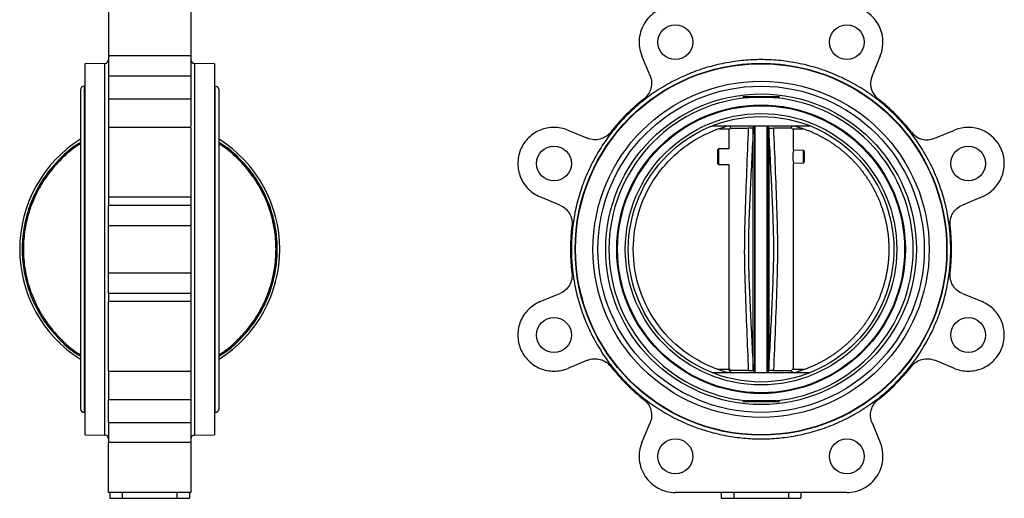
# Model space of a CAD drawing. Header units: millimetres. Extents: x 336 to 1254, y 15 to 971.
# Tile 7 of 33: x 859 to 1254, y 268 to 461. Entities that reach past the tile are written whole.
import ezdxf

# ---------------------------------------------------------------- set-up
doc = ezdxf.new("R2010")
doc.units = ezdxf.units.MM

msp = doc.modelspace()

# ---------------------------------------------------------------- linework, layer by layer
at = {"color": 7, "linetype": 'Continuous', "lineweight": 25}
for p, q in [((894.65, 466.12), (894.65, 446.07)), ((893.18, 443.11), (885.15, 442.97)), ((885.15, 442.97), (885.15, 293.97)), ((927.65, 446.07), (894.65, 446.07)), ((894.65, 446.07), (894.65, 438.17)), ((927.65, 446.07), (927.65, 438.17)), ((937.15, 442.97), (929.13, 443.11)), ((937.15, 442.97), (937.15, 368.47)), ((1112.01, 438.17), (1108.74, 446.07)), ((1204.42, 446.07), (1201.14, 438.17)), ((894.65, 438.17), (927.65, 438.17)), ((894.65, 438.17), (894.65, 428.8)), ((883.34, 432.41), (883.34, 304.54)), ((885.15, 433.97), (884.9, 433.97)), ((937.4, 433.97), (937.15, 433.97)), ((938.97, 304.54), (938.97, 432.41)), ((927.65, 428.8), (894.65, 428.8)), ((894.65, 428.8), (894.65, 417.41)), ((1163.93, 429.62), (1149.23, 429.62)), ((927.65, 417.41), (894.65, 417.41)), ((894.65, 417.41), (894.65, 389.52)), ((1078.98, 416.31), (1086.88, 413.04)), ((1136.81, 417.97), (1176.34, 417.97)), ((1139.79, 416.77), (1144.21, 416.77)), ((1143.58, 416.77), (1143.58, 408.77)), ((1143.76, 417.97), (1144.47, 417.41)), ((1153.93, 417.64), (1153.41, 417.16)), ((1153.41, 417.16), (1153.45, 416.98)), ((1153.98, 417.46), (1153.45, 416.98)), ((1153.97, 417.87), (1153.93, 417.64)), ((1153.93, 417.64), (1153.98, 417.46)), ((1154.08, 417.87), (1154.08, 319.07)), ((1159.08, 319.07), (1159.08, 417.87)), ((1159.18, 417.46), (1159.23, 417.64)), ((1159.7, 416.98), (1159.18, 417.46)), ((1159.23, 417.64), (1159.19, 417.87)), ((1168.95, 417.12), (1161.55, 417.12)), ((1168.69, 417.41), (1169.39, 417.97)), ((1168.95, 416.77), (1173.36, 416.77)), ((1169.58, 408.25), (1169.58, 416.77)), ((1226.28, 413.04), (1234.18, 416.31)), ((1139.52, 408.85), (1139.08, 408.42)), ((1139.08, 408.42), (1139.08, 402.9)), ((1143.58, 408.77), (1139.52, 408.85)), ((1139.52, 408.85), (1139.52, 402.47)), ((1173.64, 408.17), (1169.58, 408.25)), ((1174.08, 407.72), (1173.64, 408.17)), ((1173.64, 403.15), (1173.64, 408.17)), ((1174.08, 405.66), (1174.08, 407.72)), ((1173.64, 403.15), (1174.08, 403.6)), ((1174.08, 403.6), (1174.08, 405.66)), ((1139.08, 402.9), (1139.52, 402.47)), ((1139.52, 402.47), (1143.58, 402.55)), ((1143.58, 402.55), (1143.58, 320.17)), ((1169.58, 403.07), (1173.64, 403.15)), ((1169.58, 320.17), (1169.58, 403.07)), ((894.65, 389.52), (927.65, 389.52)), ((894.65, 389.52), (894.65, 386.24)), ((927.65, 389.52), (927.65, 386.24)), ((1075.78, 386.24), (1067.88, 389.52)), ((1245.28, 389.52), (1237.38, 386.24)), ((894.65, 386.24), (927.65, 386.24)), ((927.65, 377.87), (894.65, 377.87)), ((937.15, 368.47), (937.15, 293.97)), ((894.65, 359.07), (927.65, 359.07)), ((927.65, 350.7), (894.65, 350.7)), ((894.65, 350.7), (894.65, 347.43)), ((927.65, 350.7), (927.65, 347.43)), ((1067.88, 347.43), (1075.78, 350.7)), ((1237.38, 350.7), (1245.28, 347.43)), ((927.65, 347.43), (894.65, 347.43)), ((1086.88, 323.91), (1078.98, 320.63)), ((1234.18, 320.63), (1226.28, 323.91)), ((894.65, 319.53), (927.65, 319.53)), ((1136.81, 318.97), (1176.34, 318.97)), ((1144.21, 320.17), (1139.29, 320.17)), ((1144.47, 319.54), (1143.76, 318.97)), ((1153.41, 319.79), (1153.93, 319.3)), ((1153.45, 319.96), (1153.98, 319.48)), ((1153.98, 319.48), (1153.93, 319.3)), ((1153.93, 319.3), (1153.97, 319.07)), ((1159.18, 319.48), (1159.7, 319.96)), ((1159.23, 319.3), (1159.18, 319.48)), ((1159.19, 319.07), (1159.23, 319.3)), ((1159.75, 319.79), (1159.23, 319.3)), ((1161.55, 319.82), (1168.95, 319.82)), ((1169.39, 318.97), (1168.69, 319.54)), ((1173.86, 320.17), (1168.95, 320.17)), ((894.65, 308.14), (927.65, 308.14)), ((1149.23, 307.32), (1163.93, 307.32)), ((884.9, 302.97), (885.15, 302.97)), ((937.15, 302.97), (937.4, 302.97)), ((927.65, 298.77), (894.65, 298.77)), ((894.65, 298.77), (894.65, 290.87)), ((927.65, 298.77), (927.65, 290.87)), ((1108.74, 290.87), (1112.01, 298.77)), ((1201.14, 298.77), (1204.42, 290.87)), ((885.15, 293.97), (893.18, 293.83)), ((929.13, 293.83), (937.15, 293.97)), ((927.65, 290.87), (894.65, 290.87)), ((927.65, 270.82), (894.65, 270.82)), ((895.15, 270.82), (895.15, 268.47)), ((900.15, 270.82), (900.15, 268.47)), ((922.15, 268.47), (922.15, 270.82)), ((927.15, 270.82), (927.15, 268.47)), ((1191.02, 270.82), (1122.14, 270.82)), ((1140.58, 270.82), (1140.58, 268.47)), ((1145.58, 270.82), (1145.58, 268.47)), ((1167.58, 270.82), (1167.58, 268.47)), ((1172.58, 270.82), (1172.58, 268.47)), ((895.15, 268.47), (900.15, 268.47)), ((900.15, 268.47), (922.15, 268.47)), ((922.15, 268.47), (927.15, 268.47)), ((1140.58, 268.47), (1145.58, 268.47)), ((1145.58, 268.47), (1167.58, 268.47)), ((1167.58, 268.47), (1172.58, 268.47))]:
    msp.add_line(p, q, dxfattribs=at)
at = {"color": 8, "linetype": 'Continuous', "lineweight": 25}
for p, q in [((893.18, 368.47), (893.18, 443.11)), ((929.13, 443.11), (929.13, 293.83)), ((884.9, 433.97), (884.9, 302.97)), ((937.4, 302.97), (937.4, 433.97)), ((1151.6, 417.12), (1151.71, 417.39)), ((1161.45, 417.39), (1161.55, 417.12)), ((893.18, 293.83), (893.18, 368.47)), ((1151.71, 319.55), (1151.6, 319.82)), ((1161.55, 319.82), (1161.45, 319.55))]:
    msp.add_line(p, q, dxfattribs=at)
at = {"color": 7, "linetype": 'Continuous', "lineweight": 25}
for centre, radius in [((1122.14, 451.62), 7), ((1191.02, 451.62), 7), ((1156.58, 368.47), 74.64), ((1156.58, 368.47), 74.5), ((1156.58, 368.47), 67.5), ((1156.58, 368.47), 65.5), ((1156.58, 368.47), 62.37), ((1156.58, 368.47), 57.93), ((1156.58, 368.47), 57.63), ((1156.58, 368.47), 54.5), ((1156.58, 368.47), 53.3), ((1073.43, 402.91), 7), ((1239.73, 402.91), 7), ((1073.43, 334.03), 7), ((1239.73, 334.03), 7), ((1122.14, 285.32), 7), ((1191.02, 285.32), 7)]:
    msp.add_circle(centre, radius, dxfattribs=at)
for centre, radius, start, end in [((1191.02, 451.62), 14.5, 337.5, 90), ((893.15, 444.61), 1.5, 271, 360), ((929.15, 444.61), 1.5, 180, 269), ((1208.53, 435.11), 8, 157.5, 232.0574), ((884.9, 432.41), 1.57, 90, 180), ((937.4, 432.41), 1.57, 0, 90), ((1156.58, 368.47), 61.07, 95.3052, 264.6948), ((1156.58, 368.47), 61.07, 275.3052, 84.6948), ((1156.58, 368.47), 76.5, 37.9426, 52.0574), ((1223.22, 420.43), 8, 217.9426, 292.5), ((1239.73, 402.91), 14.5, 292.5, 112.5), ((911.15, 368.47), 52.2, 122.2007, 237.7993), ((911.15, 368.47), 52.2, 302.2007, 57.7993), ((1182.45, 405.66), 13.12, 169.0116, 190.9884), ((884.9, 304.54), 1.57, 180, 270), ((937.4, 304.54), 1.57, 270, 0), ((893.15, 292.33), 1.5, 0, 89), ((929.15, 292.33), 1.5, 91, 180)]:
    msp.add_arc(centre, radius, start, end, dxfattribs=at)
for points, knots in [([(927.65, 466.12), (927.65, 466.12), (927.65, 466.12), (927.65, 466.1), (927.65, 466.08), (927.65, 466.04), (927.65, 465.99), (927.65, 465.94), (927.65, 465.87), (927.65, 465.79), (927.65, 465.59), (927.65, 465.19), (927.65, 464.44), (927.65, 463.49), (927.65, 462.37), (927.65, 461.09), (927.65, 459.7), (927.65, 458.18), (927.65, 456.55), (927.65, 454.83), (927.65, 453.05), (927.65, 451.24), (927.65, 449.8), (927.65, 448.75), (927.65, 448.06), (927.65, 447.39), (927.65, 446.72), (927.65, 446.29), (927.65, 446.07)], [0, 0, 0, 0, 0.013727, 0.02742, 0.041089, 0.054744, 0.068393, 0.082049, 0.095719, 0.109415, 0.123146, 0.186583, 0.250038, 0.313475, 0.376929, 0.438458, 0.500004, 0.561532, 0.623079, 0.686516, 0.74997, 0.813407, 0.876862, 0.901545, 0.926142, 0.950712, 0.975312, 1, 1, 1, 1]), ([(1122.14, 466.12), (1120.95, 466.12), (1119.76, 465.97), (1117.46, 465.4), (1116.35, 464.97), (1114.26, 463.85), (1113.28, 463.16), (1111.52, 461.57), (1110.74, 460.66), (1109.42, 458.69), (1108.88, 457.62), (1108.08, 455.39), (1107.82, 454.22), (1107.59, 451.86), (1107.62, 450.67), (1107.97, 448.32), (1108.29, 447.17), (1108.74, 446.07)], [0, 0, 0, 0, 0.125, 0.125, 0.25, 0.25, 0.375, 0.375, 0.5, 0.5, 0.625, 0.625, 0.75, 0.75, 0.875, 0.875, 1, 1, 1, 1]), ([(1232.72, 368.47), (1232.72, 368.76), (1232.72, 369.34), (1232.7, 370.22), (1232.67, 371.09), (1232.64, 371.96), (1232.6, 372.83), (1232.54, 373.69), (1232.48, 374.56), (1232.4, 375.43), (1232.32, 376.29), (1232.22, 377.16), (1232.12, 378.02), (1232, 378.88), (1231.88, 379.75), (1231.75, 380.61), (1231.6, 381.47), (1231.29, 383.24), (1230.73, 385.9), (1229.8, 389.46), (1228.69, 393), (1227.39, 396.53), (1225.91, 400.02), (1223.67, 404.64), (1220.4, 410.23), (1215.79, 416.56), (1210.51, 422.41), (1204.67, 427.68), (1198.34, 432.3), (1191.64, 436.2), (1184.7, 439.36), (1177.62, 441.77), (1170.56, 443.43), (1163.54, 444.4), (1156.58, 444.72), (1149.61, 444.4), (1142.6, 443.43), (1135.54, 441.77), (1128.46, 439.36), (1121.51, 436.2), (1114.82, 432.3), (1108.49, 427.68), (1102.64, 422.41), (1097.37, 416.56), (1092.75, 410.23), (1089.49, 404.64), (1087.25, 400.02), (1085.76, 396.53), (1084.46, 393), (1083.36, 389.46), (1082.43, 385.9), (1081.81, 382.95), (1081.41, 380.61), (1081.15, 378.89), (1080.93, 377.16), (1080.75, 375.43), (1080.61, 373.69), (1080.51, 371.96), (1080.45, 370.22), (1080.44, 369.05), (1080.44, 368.47)], [0, 0, 0, 0, 0.00365, 0.007296, 0.010939, 0.014581, 0.01822, 0.021858, 0.025495, 0.029131, 0.032767, 0.036404, 0.040042, 0.043682, 0.047323, 0.050967, 0.054613, 0.058263, 0.073508, 0.088755, 0.104387, 0.120021, 0.135977, 0.151935, 0.184343, 0.217096, 0.250024, 0.282952, 0.315705, 0.348114, 0.380018, 0.411275, 0.441757, 0.470878, 0.5, 0.529121, 0.558243, 0.588726, 0.619983, 0.651887, 0.684296, 0.717048, 0.749977, 0.782905, 0.815658, 0.848066, 0.864022, 0.87998, 0.895612, 0.911246, 0.926491, 0.941738, 0.949034, 0.956318, 0.963595, 0.970868, 0.978142, 0.985419, 0.992704, 1, 1, 1, 1]), ([(927.65, 438.17), (927.65, 438.08), (927.65, 437.91), (927.65, 437.64), (927.65, 437.38), (927.65, 437.11), (927.65, 436.83), (927.65, 436.56), (927.65, 436.28), (927.65, 436), (927.65, 435.37), (927.65, 434.38), (927.65, 433.06), (927.65, 431.8), (927.65, 430.87), (927.65, 430.23), (927.65, 429.84), (927.65, 429.47), (927.65, 429.12), (927.65, 428.91), (927.65, 428.8)], [0, 0, 0, 0, 0.027191, 0.054266, 0.081258, 0.1082, 0.135127, 0.162072, 0.189068, 0.216151, 0.243352, 0.371657, 0.500014, 0.628319, 0.756676, 0.805529, 0.854092, 0.90256, 0.951131, 1, 1, 1, 1]), ([(1112.01, 438.17), (1112.34, 437.37), (1112.54, 436.51), (1112.66, 434.78), (1112.58, 433.91), (1112.14, 432.23), (1111.78, 431.43), (1110.82, 429.98), (1110.22, 429.34), (1109.54, 428.8)], [0, 0, 0, 0, 0.25, 0.25, 0.5, 0.5, 0.75, 0.75, 1, 1, 1, 1]), ([(927.65, 428.8), (927.65, 426.8), (927.65, 423.45), (927.65, 419.4), (927.65, 417.76)], [0, 0, 0, 0, 0.595034, 1, 1, 1, 1]), ([(1162.22, 429.28), (1161.77, 429.32), (1161.31, 429.34), (1160.37, 429.36), (1159.9, 429.37), (1158.95, 429.37), (1158.48, 429.37), (1157.53, 429.37), (1157.05, 429.37), (1155.63, 429.37), (1154.68, 429.37), (1153.26, 429.37), (1152.79, 429.36), (1151.85, 429.34), (1151.39, 429.32), (1150.93, 429.28)], [0, 0, 0, 0, 0.125, 0.125, 0.25, 0.25, 0.375, 0.375, 0.5, 0.5, 0.75, 0.75, 0.875, 0.875, 1, 1, 1, 1]), ([(927.65, 417.41), (927.65, 417.41), (927.65, 417.41), (927.65, 417.41), (927.65, 417.39), (927.65, 417.36), (927.65, 417.33), (927.65, 417.28), (927.65, 417.23), (927.65, 417.1), (927.65, 416.83), (927.65, 416.33), (927.65, 415.69), (927.65, 414.66), (927.65, 413.1), (927.65, 410.9), (927.65, 408.49), (927.65, 405.9), (927.65, 403.1), (927.65, 400.19), (927.65, 397.33), (927.65, 395.13), (927.65, 393.55), (927.65, 392.5), (927.65, 391.55), (927.65, 390.88), (927.65, 390.4), (927.65, 390.08), (927.65, 389.78), (927.65, 389.6), (927.65, 389.52)], [0, 0, 0, 0, 0.009163, 0.01831, 0.027446, 0.036576, 0.045708, 0.054846, 0.063996, 0.073166, 0.110505, 0.147858, 0.185198, 0.222551, 0.295593, 0.36572, 0.431884, 0.498048, 0.568175, 0.641218, 0.71581, 0.790403, 0.826964, 0.863539, 0.898638, 0.933749, 0.950327, 0.966871, 0.983417, 1, 1, 1, 1]), ([(1078.98, 416.31), (1077.22, 417.04), (1075.33, 417.41), (1071.53, 417.41), (1069.63, 417.04), (1066.13, 415.58), (1064.52, 414.51), (1061.83, 411.82), (1060.76, 410.22), (1059.31, 406.71), (1058.93, 404.81), (1058.93, 401.02), (1059.31, 399.12), (1060.76, 395.61), (1061.83, 394), (1064.52, 391.32), (1066.13, 390.24), (1067.88, 389.52)], [0, 0, 0, 0, 0.125, 0.125, 0.25, 0.25, 0.375, 0.375, 0.5, 0.5, 0.625, 0.625, 0.75, 0.75, 0.875, 0.875, 1, 1, 1, 1]), ([(1096.25, 415.51), (1095.71, 414.83), (1095.07, 414.23), (1093.62, 413.27), (1092.82, 412.91), (1091.14, 412.47), (1090.27, 412.39), (1088.53, 412.5), (1087.68, 412.71), (1086.88, 413.04)], [0, 0, 0, 0, 0.25, 0.25, 0.5, 0.5, 0.75, 0.75, 1, 1, 1, 1]), ([(1105.28, 368.47), (1105.28, 373.83), (1107.04, 384.99), (1115.03, 400.23), (1127.64, 411.94), (1137.94, 416.56), (1143.11, 417.97)], [0, 0, 0, 0, 0.313219, 0.652539, 0.991859, 1.305078, 1.305078, 1.305078, 1.305078]), ([(1144.24, 417.12), (1144.69, 417.12), (1145.62, 417.12), (1148.21, 417.12), (1150.47, 417.12), (1151.6, 417.12)], [0, 0, 0, 0, 0.319273, 0.659636, 1, 1, 1, 1]), ([(1151.6, 319.82), (1151.15, 330.48), (1150.48, 346.33), (1149.85, 367.45), (1150.4, 389.23), (1151.11, 405.8), (1151.6, 417.12)], [0, 0, 0, 0, 0.3287846, 0.4889745, 0.6506672, 1, 1, 1, 1]), ([(1153.45, 416.98), (1153.24, 412.94), (1152.83, 404.84), (1152.23, 392.7), (1151.68, 380.58), (1151.36, 368.47), (1151.68, 356.36), (1152.23, 344.24), (1152.83, 332.1), (1153.24, 324.01), (1153.45, 319.96)], [0, 0, 0, 0, 0.125239, 0.250437, 0.37548, 0.5, 0.62452, 0.749563, 0.874761, 1, 1, 1, 1]), ([(1153.41, 417.16), (1153.35, 417.15), (1153.22, 417.15), (1152.81, 417.14), (1152.27, 417.13), (1151.83, 417.12), (1151.6, 417.12)], [0, 0, 0, 0, 0.24983, 0.499595, 0.750174, 1, 1, 1, 1]), ([(1159.75, 417.16), (1159.69, 417.21), (1159.61, 417.28), (1159.44, 417.44), (1159.32, 417.56), (1159.23, 417.64)], [0, 0, 0, 0, 0.30885, 0.489048, 1, 1, 1, 1]), ([(1159.7, 416.98), (1159.71, 417.01), (1159.71, 417.07), (1159.73, 417.13), (1159.75, 417.16)], [0, 0, 0, 0, 0.498333, 1, 1, 1, 1]), ([(1159.7, 319.96), (1159.91, 324.01), (1160.33, 332.1), (1160.93, 344.24), (1161.47, 356.36), (1161.8, 368.47), (1161.47, 380.58), (1160.93, 392.7), (1160.33, 404.84), (1159.91, 412.94), (1159.7, 416.98)], [0, 0, 0, 0, 0.125239, 0.250437, 0.37548, 0.5, 0.62452, 0.749563, 0.874761, 1, 1, 1, 1]), ([(1159.75, 417.16), (1159.84, 417.15), (1160.03, 417.15), (1160.69, 417.14), (1161.27, 417.13), (1161.55, 417.12)], [0, 0, 0, 0, 0.339028, 0.678136, 1, 1, 1, 1]), ([(1161.55, 417.12), (1162, 406.46), (1162.67, 390.6), (1163.31, 369.48), (1162.76, 347.7), (1162.04, 331.14), (1161.55, 319.82)], [0, 0, 0, 0, 0.328988, 0.489075, 0.65086, 1, 1, 1, 1]), ([(1170.05, 417.97), (1170.27, 417.91), (1170.72, 417.79), (1171.39, 417.59), (1172.05, 417.38), (1172.72, 417.17), (1173.38, 416.94), (1174.04, 416.71), (1174.69, 416.47), (1175.34, 416.22), (1175.99, 415.96), (1176.63, 415.69), (1177.27, 415.42), (1177.91, 415.13), (1178.54, 414.84), (1179.17, 414.53), (1179.79, 414.22), (1180.41, 413.9), (1181.03, 413.57), (1181.64, 413.24), (1182.24, 412.89), (1182.84, 412.54), (1183.44, 412.18), (1184.03, 411.81), (1184.62, 411.43), (1185.2, 411.05), (1185.78, 410.65), (1186.35, 410.25), (1186.91, 409.85), (1187.47, 409.43), (1188.02, 409.01), (1188.57, 408.57), (1189.11, 408.14), (1189.65, 407.69), (1190.18, 407.24), (1190.7, 406.78), (1191.22, 406.31), (1191.73, 405.83), (1192.24, 405.35), (1192.74, 404.86), (1193.23, 404.37), (1193.71, 403.87), (1194.19, 403.36), (1194.66, 402.85), (1195.12, 402.33), (1195.58, 401.8), (1196.03, 401.26), (1196.47, 400.73), (1196.91, 400.18), (1197.33, 399.63), (1197.75, 399.07), (1198.17, 398.51), (1198.57, 397.94), (1198.97, 397.37), (1199.36, 396.79), (1199.74, 396.2), (1200.11, 395.62), (1200.48, 395.02), (1200.83, 394.42), (1201.18, 393.82), (1201.52, 393.21), (1201.85, 392.6), (1202.18, 391.98), (1202.49, 391.36), (1202.8, 390.73), (1203.1, 390.1), (1203.39, 389.46), (1203.67, 388.83), (1203.94, 388.18), (1204.21, 387.54), (1204.46, 386.89), (1204.71, 386.24), (1204.94, 385.58), (1205.17, 384.92), (1205.39, 384.26), (1205.6, 383.59), (1205.8, 382.92), (1205.99, 382.25), (1206.18, 381.58), (1206.35, 380.91), (1206.51, 380.23), (1206.67, 379.55), (1206.82, 378.86), (1206.95, 378.18), (1207.08, 377.49), (1207.2, 376.81), (1207.31, 376.12), (1207.41, 375.43), (1207.5, 374.74), (1207.58, 374.04), (1207.65, 373.35), (1207.71, 372.65), (1207.76, 371.96), (1207.8, 371.26), (1207.84, 370.56), (1207.86, 369.87), (1207.88, 369.17), (1207.88, 368.7), (1207.88, 368.47)], [0, 0, 0, 0, 0.010422, 0.020844, 0.031265, 0.041687, 0.052108, 0.062529, 0.072949, 0.08337, 0.09379, 0.104211, 0.114631, 0.12505, 0.13547, 0.145889, 0.156309, 0.166728, 0.177147, 0.187566, 0.197984, 0.208403, 0.218821, 0.229239, 0.239657, 0.250075, 0.260493, 0.27091, 0.281328, 0.291745, 0.302162, 0.312579, 0.322996, 0.333413, 0.34383, 0.354247, 0.364663, 0.37508, 0.385496, 0.395912, 0.406328, 0.416744, 0.42716, 0.437576, 0.447992, 0.458408, 0.468823, 0.479239, 0.489654, 0.50007, 0.510485, 0.520901, 0.531316, 0.541731, 0.552146, 0.562561, 0.572977, 0.583392, 0.593807, 0.604222, 0.614637, 0.625051, 0.635466, 0.645881, 0.656296, 0.666711, 0.677126, 0.687541, 0.697956, 0.70837, 0.718785, 0.7292, 0.739615, 0.75003, 0.760445, 0.77086, 0.781275, 0.79169, 0.802105, 0.81252, 0.822935, 0.83335, 0.843765, 0.85418, 0.864596, 0.875011, 0.885426, 0.895842, 0.906257, 0.916673, 0.927088, 0.937504, 0.94792, 0.958336, 0.968752, 0.979168, 0.989584, 1, 1, 1, 1]), ([(883.34, 411.32), (882.77, 410.99), (879.85, 409.32), (875.27, 405.21), (869.84, 399.11), (865.51, 392.14), (862.33, 384.6), (860.39, 376.64), (859.74, 368.47), (860.39, 360.31), (862.33, 352.35), (865.51, 344.8), (869.84, 337.83), (875.27, 331.74), (879.85, 327.63), (882.77, 325.95), (883.34, 325.63)], [0, 0, 0, 0, 0.019136, 0.09928, 0.179424, 0.259568, 0.339712, 0.419856, 0.5, 0.580144, 0.660288, 0.740432, 0.820576, 0.90072, 0.980864, 1, 1, 1, 1]), ([(938.97, 325.63), (939.53, 325.95), (942.46, 327.63), (947.04, 331.74), (952.47, 337.83), (956.79, 344.8), (959.98, 352.35), (961.92, 360.31), (962.57, 368.47), (961.92, 376.64), (959.98, 384.6), (956.79, 392.14), (952.47, 399.11), (947.04, 405.21), (942.46, 409.32), (939.53, 410.99), (938.97, 411.32)], [0, 0, 0, 0, 0.019136, 0.09928, 0.179424, 0.259568, 0.339712, 0.419856, 0.5, 0.580144, 0.660288, 0.740432, 0.820576, 0.90072, 0.980864, 1, 1, 1, 1]), ([(883.34, 410.74), (882.87, 410.47), (880.07, 408.86), (875.62, 404.85), (870.24, 398.81), (865.96, 391.91), (862.8, 384.44), (860.88, 376.56), (860.24, 368.47), (860.88, 360.39), (862.8, 352.5), (865.96, 345.03), (870.24, 338.13), (875.62, 332.1), (880.07, 328.09), (882.87, 326.47), (883.34, 326.21)], [0, 0, 0, 0, 0.01611, 0.096758, 0.177407, 0.258055, 0.338703, 0.419352, 0.5, 0.580648, 0.661297, 0.741945, 0.822593, 0.903242, 0.98389, 1, 1, 1, 1]), ([(938.97, 326.21), (939.44, 326.47), (942.24, 328.09), (946.68, 332.1), (952.06, 338.13), (956.35, 345.03), (959.5, 352.5), (961.42, 360.39), (962.07, 368.47), (961.42, 376.56), (959.5, 384.44), (956.35, 391.91), (952.06, 398.81), (946.68, 404.85), (942.24, 408.86), (939.44, 410.47), (938.97, 410.74)], [0, 0, 0, 0, 0.01611, 0.096758, 0.177407, 0.258055, 0.338703, 0.419352, 0.5, 0.580648, 0.661297, 0.741945, 0.822593, 0.903242, 0.98389, 1, 1, 1, 1]), ([(894.65, 377.87), (894.65, 378.73), (894.65, 379.61), (894.65, 381.31), (894.65, 382.13), (894.65, 383.63), (894.65, 384.31), (894.65, 385.45), (894.65, 385.91), (894.65, 386.24)], [0, 0, 0, 0, 0.25, 0.25, 0.5, 0.5, 0.75, 0.75, 1, 1, 1, 1]), ([(927.65, 386.24), (927.65, 386.21), (927.65, 386.13), (927.65, 386.01), (927.65, 385.88), (927.65, 385.74), (927.65, 385.6), (927.65, 385.44), (927.65, 385.28), (927.65, 385.11), (927.65, 384.7), (927.65, 384), (927.65, 382.9), (927.65, 381.69), (927.65, 380.66), (927.65, 379.89), (927.65, 379.39), (927.65, 378.88), (927.65, 378.38), (927.65, 378.04), (927.65, 377.87)], [0, 0, 0, 0, 0.027191, 0.054266, 0.081258, 0.1082, 0.135127, 0.162072, 0.189068, 0.216151, 0.243352, 0.371657, 0.500014, 0.628319, 0.756676, 0.805529, 0.854092, 0.90256, 0.951131, 1, 1, 1, 1]), ([(1075.78, 386.24), (1076.58, 385.91), (1077.33, 385.45), (1078.63, 384.31), (1079.19, 383.63), (1080.07, 382.13), (1080.38, 381.31), (1080.73, 379.61), (1080.76, 378.73), (1080.66, 377.87)], [0, 0, 0, 0, 0.25, 0.25, 0.5, 0.5, 0.75, 0.75, 1, 1, 1, 1]), ([(1232.5, 377.87), (1232.39, 378.73), (1232.43, 379.61), (1232.77, 381.31), (1233.09, 382.13), (1233.96, 383.63), (1234.52, 384.31), (1235.83, 385.45), (1236.57, 385.91), (1237.38, 386.24)], [0, 0, 0, 0, 0.25, 0.25, 0.5, 0.5, 0.75, 0.75, 1, 1, 1, 1]), ([(927.65, 377.87), (927.65, 377.59), (927.65, 377.02), (927.65, 376.17), (927.65, 375.31), (927.65, 374.46), (927.65, 373.61), (927.65, 372.75), (927.65, 371.9), (927.65, 371.04), (927.65, 370.19), (927.65, 369.33), (927.65, 368.23), (927.65, 366.9), (927.65, 365.33), (927.65, 363.76), (927.65, 362.2), (927.65, 360.63), (927.65, 359.59), (927.65, 359.07)], [0, 0, 0, 0, 0.045495, 0.090965, 0.136416, 0.181853, 0.227281, 0.272707, 0.318137, 0.363576, 0.409029, 0.454503, 0.500003, 0.58339, 0.666709, 0.749994, 0.833281, 0.916605, 1, 1, 1, 1]), ([(1080.44, 368.47), (1080.44, 368.18), (1080.44, 367.6), (1080.46, 366.73), (1080.48, 365.86), (1080.52, 364.99), (1080.56, 364.12), (1080.62, 363.25), (1080.68, 362.38), (1080.75, 361.52), (1080.84, 360.65), (1080.93, 359.79), (1081.04, 358.92), (1081.15, 358.06), (1081.28, 357.2), (1081.41, 356.34), (1081.55, 355.48), (1081.87, 353.71), (1082.43, 351.04), (1083.36, 347.48), (1084.46, 343.94), (1085.76, 340.41), (1087.25, 336.92), (1089.49, 332.31), (1092.75, 326.71), (1097.37, 320.38), (1102.64, 314.54), (1108.49, 309.26), (1114.82, 304.65), (1121.51, 300.74), (1128.46, 297.58), (1135.54, 295.17), (1142.6, 293.51), (1149.61, 292.54), (1156.58, 292.23), (1163.54, 292.54), (1170.56, 293.51), (1177.62, 295.17), (1184.7, 297.58), (1191.64, 300.74), (1198.34, 304.65), (1204.67, 309.26), (1210.51, 314.54), (1215.79, 320.38), (1220.4, 326.71), (1223.67, 332.31), (1225.91, 336.92), (1227.39, 340.41), (1228.69, 343.94), (1229.8, 347.48), (1230.73, 351.04), (1231.35, 353.99), (1231.75, 356.33), (1232.01, 358.06), (1232.23, 359.78), (1232.41, 361.51), (1232.55, 363.25), (1232.64, 364.99), (1232.71, 366.73), (1232.71, 367.89), (1232.72, 368.47)], [0, 0, 0, 0, 0.0036497, 0.007296, 0.0109395, 0.0145806, 0.0182198, 0.0218577, 0.0254945, 0.0291309, 0.0327674, 0.0364043, 0.0400422, 0.0436816, 0.0473228, 0.0509665, 0.0546131, 0.058263, 0.0735077, 0.0887546, 0.1043865, 0.1200206, 0.1359768, 0.1519351, 0.1843433, 0.2170962, 0.2500243, 0.2829525, 0.3157054, 0.3481136, 0.3800181, 0.4112746, 0.4417575, 0.4708779, 0.5000005, 0.5291209, 0.5582435, 0.5887263, 0.6199829, 0.6518873, 0.6842955, 0.7170485, 0.7499766, 0.7829047, 0.8156577, 0.8480659, 0.864022, 0.8799803, 0.8956123, 0.9112464, 0.9264911, 0.9417379, 0.9490338, 0.9563183, 0.9635952, 0.9708684, 0.9781417, 0.9854188, 0.9927036, 1, 1, 1, 1]), ([(1142.03, 319.28), (1136.77, 320.83), (1131.77, 323.24), (1122.76, 329.51), (1118.77, 333.37), (1112.2, 342.16), (1109.63, 347.08), (1106.17, 357.5), (1105.28, 362.98), (1105.28, 368.47)], [0, 0, 0, 0, 0.25, 0.25, 0.5, 0.5, 0.75, 0.75, 1, 1, 1, 1]), ([(1207.88, 368.47), (1207.88, 368.24), (1207.88, 367.79), (1207.86, 367.1), (1207.84, 366.41), (1207.81, 365.73), (1207.77, 365.04), (1207.71, 364.36), (1207.66, 363.68), (1207.59, 362.99), (1207.51, 362.31), (1207.42, 361.63), (1207.33, 360.95), (1207.22, 360.27), (1207.11, 359.6), (1206.98, 358.92), (1206.85, 358.25), (1206.71, 357.58), (1206.56, 356.91), (1206.4, 356.24), (1206.23, 355.58), (1206.06, 354.91), (1205.87, 354.25), (1205.68, 353.6), (1205.47, 352.94), (1205.26, 352.29), (1205.04, 351.64), (1204.81, 350.99), (1204.57, 350.35), (1204.33, 349.71), (1204.07, 349.07), (1203.81, 348.44), (1203.53, 347.81), (1203.25, 347.18), (1202.97, 346.56), (1202.67, 345.94), (1202.36, 345.33), (1202.05, 344.72), (1201.73, 344.11), (1201.4, 343.51), (1201.06, 342.92), (1200.72, 342.32), (1200.36, 341.74), (1200, 341.15), (1199.63, 340.57), (1199.25, 340), (1198.87, 339.43), (1198.48, 338.87), (1198.08, 338.31), (1197.67, 337.76), (1197.26, 337.21), (1196.84, 336.67), (1196.41, 336.14), (1195.97, 335.61), (1195.53, 335.09), (1195.08, 334.57), (1194.62, 334.06), (1194.16, 333.55), (1193.69, 333.05), (1193.21, 332.56), (1192.73, 332.07), (1192.24, 331.59), (1191.74, 331.12), (1191.24, 330.65), (1190.73, 330.19), (1190.22, 329.74), (1189.7, 329.29), (1189.17, 328.85), (1188.64, 328.42), (1188.1, 328), (1187.56, 327.58), (1187.01, 327.17), (1186.45, 326.77), (1185.89, 326.37), (1185.33, 325.98), (1184.76, 325.6), (1184.18, 325.23), (1183.6, 324.86), (1183.02, 324.51), (1182.43, 324.16), (1181.83, 323.82), (1181.23, 323.48), (1180.63, 323.16), (1180.02, 322.84), (1179.41, 322.53), (1178.79, 322.23), (1178.17, 321.94), (1177.55, 321.65), (1176.92, 321.38), (1176.29, 321.11), (1175.66, 320.85), (1175.02, 320.6), (1174.38, 320.36), (1173.73, 320.12), (1173.08, 319.9), (1172.43, 319.68), (1171.78, 319.47), (1171.34, 319.34), (1171.12, 319.28)], [0, 0, 0, 0, 0.010415, 0.020829, 0.031244, 0.041658, 0.052073, 0.062487, 0.072901, 0.083316, 0.09373, 0.104144, 0.114558, 0.124972, 0.135386, 0.1458, 0.156214, 0.166627, 0.177041, 0.187455, 0.197869, 0.208282, 0.218696, 0.22911, 0.239524, 0.249937, 0.260351, 0.270765, 0.281179, 0.291592, 0.302006, 0.31242, 0.322834, 0.333248, 0.343662, 0.354076, 0.36449, 0.374904, 0.385318, 0.395732, 0.406146, 0.416561, 0.426975, 0.437389, 0.447804, 0.458219, 0.468633, 0.479048, 0.489463, 0.499878, 0.510293, 0.520708, 0.531124, 0.541539, 0.551955, 0.56237, 0.572786, 0.583202, 0.593618, 0.604035, 0.614451, 0.624868, 0.635284, 0.645701, 0.656118, 0.666535, 0.676953, 0.68737, 0.697788, 0.708206, 0.718624, 0.729043, 0.739461, 0.74988, 0.760299, 0.770718, 0.781137, 0.791557, 0.801976, 0.812396, 0.822817, 0.833237, 0.843658, 0.854079, 0.8645, 0.874921, 0.885343, 0.895765, 0.906187, 0.91661, 0.927033, 0.937456, 0.947879, 0.958303, 0.968727, 0.979151, 0.989575, 1, 1, 1, 1]), ([(894.65, 350.7), (894.65, 351.03), (894.65, 351.49), (894.65, 352.64), (894.65, 353.31), (894.65, 354.81), (894.65, 355.63), (894.65, 357.33), (894.65, 358.21), (894.65, 359.07)], [0, 0, 0, 0, 0.25, 0.25, 0.5, 0.5, 0.75, 0.75, 1, 1, 1, 1]), ([(927.65, 359.07), (927.65, 358.98), (927.65, 358.79), (927.65, 358.51), (927.65, 358.23), (927.65, 357.95), (927.65, 357.67), (927.65, 357.39), (927.65, 357.11), (927.65, 356.83), (927.65, 356.21), (927.65, 355.25), (927.65, 354.04), (927.65, 352.94), (927.65, 352.19), (927.65, 351.7), (927.65, 351.4), (927.65, 351.14), (927.65, 350.9), (927.65, 350.77), (927.65, 350.7)], [0, 0, 0, 0, 0.027191, 0.054266, 0.081258, 0.1082, 0.135127, 0.162072, 0.189068, 0.216151, 0.243352, 0.371657, 0.500014, 0.628319, 0.756676, 0.805529, 0.854092, 0.90256, 0.951131, 1, 1, 1, 1]), ([(1080.66, 359.07), (1080.76, 358.21), (1080.73, 357.33), (1080.38, 355.63), (1080.07, 354.81), (1079.19, 353.31), (1078.63, 352.64), (1077.33, 351.49), (1076.58, 351.03), (1075.78, 350.7)], [0, 0, 0, 0, 0.25, 0.25, 0.5, 0.5, 0.75, 0.75, 1, 1, 1, 1]), ([(1237.38, 350.7), (1236.57, 351.03), (1235.83, 351.49), (1234.52, 352.64), (1233.96, 353.31), (1233.09, 354.81), (1232.77, 355.63), (1232.43, 357.33), (1232.39, 358.21), (1232.5, 359.07)], [0, 0, 0, 0, 0.25, 0.25, 0.5, 0.5, 0.75, 0.75, 1, 1, 1, 1]), ([(894.65, 319.53), (894.65, 319.53), (894.65, 319.82), (894.65, 320.94), (894.65, 321.77), (894.65, 323.88), (894.65, 325.15), (894.65, 328), (894.65, 329.57), (894.65, 332.83), (894.65, 334.52), (894.65, 337.8), (894.65, 339.4), (894.65, 342.33), (894.65, 343.66), (894.65, 345.89), (894.65, 346.79), (894.65, 347.43)], [0, 0, 0, 0, 0.125, 0.125, 0.25, 0.25, 0.375, 0.375, 0.5, 0.5, 0.625, 0.625, 0.75, 0.75, 0.875, 0.875, 1, 1, 1, 1]), ([(927.65, 347.43), (927.65, 347.38), (927.65, 347.28), (927.65, 347.12), (927.65, 346.95), (927.65, 346.78), (927.65, 346.59), (927.65, 346.4), (927.65, 346.01), (927.65, 345.39), (927.65, 344.45), (927.65, 343.39), (927.65, 341.82), (927.65, 339.62), (927.65, 336.76), (927.65, 333.84), (927.65, 331.05), (927.65, 328.45), (927.65, 326.05), (927.65, 323.85), (927.65, 322.28), (927.65, 321.25), (927.65, 320.61), (927.65, 320.11), (927.65, 319.82), (927.65, 319.67), (927.65, 319.59), (927.65, 319.54), (927.65, 319.53), (927.65, 319.53)], [0, 0, 0, 0, 0.009534, 0.019052, 0.028561, 0.038067, 0.047577, 0.057097, 0.066634, 0.101934, 0.137247, 0.174018, 0.210803, 0.285823, 0.360843, 0.434304, 0.504833, 0.571376, 0.63792, 0.708449, 0.78191, 0.819463, 0.857031, 0.894584, 0.932151, 0.949137, 0.966082, 0.983024, 1, 1, 1, 1]), ([(1067.88, 347.43), (1066.13, 346.7), (1064.52, 345.63), (1061.83, 342.94), (1060.76, 341.33), (1059.31, 337.83), (1058.93, 335.93), (1058.93, 332.13), (1059.31, 330.23), (1060.76, 326.73), (1061.83, 325.12), (1064.52, 322.44), (1066.13, 321.36), (1069.63, 319.91), (1071.53, 319.53), (1075.33, 319.53), (1077.22, 319.91), (1078.98, 320.63)], [0, 0, 0, 0, 0.125, 0.125, 0.25, 0.25, 0.375, 0.375, 0.5, 0.5, 0.625, 0.625, 0.75, 0.75, 0.875, 0.875, 1, 1, 1, 1]), ([(1234.18, 320.63), (1235.93, 319.91), (1237.83, 319.53), (1241.63, 319.53), (1243.52, 319.91), (1247.03, 321.36), (1248.64, 322.44), (1251.32, 325.12), (1252.4, 326.73), (1253.85, 330.23), (1254.23, 332.13), (1254.23, 335.93), (1253.85, 337.83), (1252.4, 341.33), (1251.32, 342.94), (1248.64, 345.63), (1247.03, 346.7), (1245.28, 347.43)], [0, 0, 0, 0, 0.125, 0.125, 0.25, 0.25, 0.375, 0.375, 0.5, 0.5, 0.625, 0.625, 0.75, 0.75, 0.875, 0.875, 1, 1, 1, 1]), ([(1086.88, 323.91), (1087.68, 324.24), (1088.53, 324.44), (1090.27, 324.56), (1091.14, 324.47), (1092.82, 324.03), (1093.62, 323.67), (1095.07, 322.71), (1095.71, 322.12), (1096.25, 321.43)], [0, 0, 0, 0, 0.25, 0.25, 0.5, 0.5, 0.75, 0.75, 1, 1, 1, 1]), ([(1216.91, 321.43), (1217.44, 322.12), (1218.09, 322.71), (1219.54, 323.67), (1220.34, 324.03), (1222.02, 324.47), (1222.89, 324.56), (1224.62, 324.44), (1225.48, 324.24), (1226.28, 323.91)], [0, 0, 0, 0, 0.25, 0.25, 0.5, 0.5, 0.75, 0.75, 1, 1, 1, 1]), ([(894.65, 319.18), (894.65, 317.54), (894.65, 313.5), (894.65, 310.14), (894.65, 308.14)], [0, 0, 0, 0, 0.404966, 1, 1, 1, 1]), ([(927.65, 319.53), (927.65, 317.77), (927.65, 313.6), (927.65, 310.14), (927.65, 308.14)], [0, 0, 0, 0, 0.422025, 1, 1, 1, 1]), ([(1151.6, 319.82), (1151.83, 319.82), (1152.27, 319.81), (1152.81, 319.8), (1153.22, 319.79), (1153.35, 319.79), (1153.41, 319.79)], [0, 0, 0, 0, 0.249827, 0.5004054, 0.7501708, 1, 1, 1, 1]), ([(1153.41, 319.79), (1153.42, 319.82), (1153.45, 319.87), (1153.45, 319.93), (1153.45, 319.96)], [0, 0, 0, 0, 0.50489, 1, 1, 1, 1]), ([(1159.75, 319.79), (1159.74, 319.81), (1159.71, 319.87), (1159.71, 319.93), (1159.7, 319.96)], [0, 0, 0, 0, 0.444988, 1, 1, 1, 1]), ([(1161.55, 319.82), (1161.25, 319.82), (1160.66, 319.81), (1160.02, 319.8), (1159.83, 319.79), (1159.75, 319.79)], [0, 0, 0, 0, 0.340443, 0.680834, 1, 1, 1, 1]), ([(894.65, 298.77), (894.65, 299.57), (894.65, 300.43), (894.65, 302.16), (894.65, 303.03), (894.65, 304.71), (894.65, 305.51), (894.65, 306.96), (894.65, 307.61), (894.65, 308.14)], [0, 0, 0, 0, 0.25, 0.25, 0.5, 0.5, 0.75, 0.75, 1, 1, 1, 1]), ([(927.65, 308.14), (927.65, 308.08), (927.65, 307.97), (927.65, 307.78), (927.65, 307.59), (927.65, 307.39), (927.65, 307.19), (927.65, 306.97), (927.65, 306.76), (927.65, 306.53), (927.65, 306.01), (927.65, 305.15), (927.65, 303.88), (927.65, 302.56), (927.65, 301.5), (927.65, 300.72), (927.65, 300.22), (927.65, 299.73), (927.65, 299.24), (927.65, 298.93), (927.65, 298.77)], [0, 0, 0, 0, 0.027191, 0.054266, 0.081258, 0.1082, 0.135127, 0.162072, 0.189068, 0.216151, 0.243352, 0.371657, 0.500014, 0.628319, 0.756676, 0.805529, 0.854092, 0.90256, 0.951131, 1, 1, 1, 1]), ([(1109.54, 308.14), (1110.22, 307.61), (1110.82, 306.96), (1111.78, 305.51), (1112.14, 304.71), (1112.58, 303.03), (1112.66, 302.16), (1112.54, 300.43), (1112.34, 299.57), (1112.01, 298.77)], [0, 0, 0, 0, 0.25, 0.25, 0.5, 0.5, 0.75, 0.75, 1, 1, 1, 1]), ([(1162.22, 307.67), (1161.77, 307.62), (1161.31, 307.61), (1160.37, 307.58), (1159.9, 307.58), (1158.95, 307.57), (1158.48, 307.57), (1157.53, 307.57), (1157.05, 307.57), (1155.63, 307.57), (1154.68, 307.57), (1153.26, 307.58), (1152.79, 307.58), (1151.85, 307.61), (1151.39, 307.62), (1150.93, 307.67)], [0, 0, 0, 0, 0.125, 0.125, 0.25, 0.25, 0.375, 0.375, 0.5, 0.5, 0.75, 0.75, 0.875, 0.875, 1, 1, 1, 1]), ([(1201.14, 298.77), (1200.81, 299.57), (1200.61, 300.43), (1200.49, 302.16), (1200.58, 303.03), (1201.02, 304.71), (1201.38, 305.51), (1202.34, 306.96), (1202.93, 307.61), (1203.62, 308.14)], [0, 0, 0, 0, 0.25, 0.25, 0.5, 0.5, 0.75, 0.75, 1, 1, 1, 1]), ([(894.65, 270.82), (894.65, 270.82), (894.65, 270.97), (894.65, 271.55), (894.65, 271.98), (894.65, 273.09), (894.65, 273.78), (894.65, 275.38), (894.65, 276.28), (894.65, 278.25), (894.65, 279.32), (894.65, 281.55), (894.65, 282.72), (894.65, 285.08), (894.65, 286.28), (894.65, 288.62), (894.65, 289.78), (894.65, 290.87)], [0, 0, 0, 0, 0.125, 0.125, 0.25, 0.25, 0.375, 0.375, 0.5, 0.5, 0.625, 0.625, 0.75, 0.75, 0.875, 0.875, 1, 1, 1, 1]), ([(927.65, 290.87), (927.65, 290.75), (927.65, 290.51), (927.65, 290.14), (927.65, 289.78), (927.65, 289.4), (927.65, 289.03), (927.65, 288.65), (927.65, 288.27), (927.65, 287.89), (927.65, 287.04), (927.65, 285.71), (927.65, 283.9), (927.65, 282.11), (927.65, 280.39), (927.65, 278.76), (927.65, 277.25), (927.65, 275.85), (927.65, 274.58), (927.65, 273.45), (927.65, 272.5), (927.65, 271.75), (927.65, 271.32), (927.65, 271.09), (927.65, 270.97), (927.65, 270.88), (927.65, 270.83), (927.65, 270.83), (927.65, 270.82)], [0, 0, 0, 0, 0.013727, 0.02742, 0.041089, 0.054744, 0.068393, 0.082049, 0.095719, 0.109415, 0.123146, 0.186583, 0.250038, 0.313475, 0.376929, 0.438458, 0.500004, 0.561532, 0.623079, 0.686516, 0.74997, 0.813407, 0.876862, 0.901545, 0.926142, 0.950712, 0.975312, 1, 1, 1, 1]), ([(1108.74, 290.87), (1108.29, 289.78), (1107.97, 288.62), (1107.62, 286.28), (1107.59, 285.08), (1107.82, 282.72), (1108.08, 281.55), (1108.88, 279.32), (1109.42, 278.25), (1110.74, 276.28), (1111.52, 275.38), (1113.28, 273.78), (1114.26, 273.09), (1116.35, 271.98), (1117.46, 271.55), (1119.76, 270.97), (1120.95, 270.82), (1122.14, 270.82)], [0, 0, 0, 0, 0.125, 0.125, 0.25, 0.25, 0.375, 0.375, 0.5, 0.5, 0.625, 0.625, 0.75, 0.75, 0.875, 0.875, 1, 1, 1, 1]), ([(1191.02, 270.82), (1192.21, 270.82), (1193.39, 270.97), (1195.69, 271.55), (1196.81, 271.98), (1198.9, 273.09), (1199.88, 273.78), (1201.64, 275.38), (1202.42, 276.28), (1203.74, 278.25), (1204.27, 279.32), (1205.07, 281.55), (1205.33, 282.72), (1205.57, 285.08), (1205.54, 286.28), (1205.19, 288.62), (1204.87, 289.78), (1204.42, 290.87)], [0, 0, 0, 0, 0.125, 0.125, 0.25, 0.25, 0.375, 0.375, 0.5, 0.5, 0.625, 0.625, 0.75, 0.75, 0.875, 0.875, 1, 1, 1, 1])]:
    msp.add_open_spline(points, degree=3, knots=knots, dxfattribs=at)
for points in [[(1109.54, 428.8), (1104.59, 424.94), (1100.11, 420.46), (1096.25, 415.51)], [(1149.23, 429.62), (1149.79, 429.49), (1150.36, 429.38), (1150.93, 429.28)], [(1162.22, 429.28), (1162.8, 429.38), (1163.36, 429.49), (1163.93, 429.62)], [(1153.45, 319.96), (1153.45, 320.86), (1153.45, 322.67), (1153.45, 326.87), (1153.45, 332.03), (1153.45, 338.15), (1153.45, 345.03), (1153.45, 352.5), (1153.45, 360.39), (1153.45, 368.47), (1153.45, 376.56), (1153.45, 384.44), (1153.45, 391.91), (1153.45, 398.79), (1153.45, 404.91), (1153.45, 410.08), (1153.45, 414.28), (1153.45, 416.08), (1153.45, 416.98)], [(1153.98, 417.46), (1153.98, 416.55), (1153.98, 414.73), (1153.98, 410.49), (1153.98, 405.27), (1153.98, 399.09), (1153.98, 392.15), (1153.98, 384.6), (1153.98, 376.64), (1153.98, 368.47), (1153.98, 360.31), (1153.98, 352.35), (1153.98, 344.8), (1153.98, 337.85), (1153.98, 331.67), (1153.98, 326.46), (1153.98, 322.22), (1153.98, 320.39), (1153.98, 319.48)], [(1159.18, 417.46), (1159.18, 416.55), (1159.18, 414.73), (1159.18, 410.49), (1159.18, 405.27), (1159.18, 399.09), (1159.18, 392.15), (1159.18, 384.6), (1159.18, 376.64), (1159.18, 368.47), (1159.18, 360.31), (1159.18, 352.35), (1159.18, 344.8), (1159.18, 337.85), (1159.18, 331.67), (1159.18, 326.46), (1159.18, 322.22), (1159.18, 320.39), (1159.18, 319.48)], [(1159.7, 416.98), (1159.7, 416.08), (1159.7, 414.28), (1159.7, 410.08), (1159.7, 404.91), (1159.7, 398.79), (1159.7, 391.91), (1159.7, 384.44), (1159.7, 376.56), (1159.7, 368.47), (1159.7, 360.39), (1159.7, 352.5), (1159.7, 345.03), (1159.7, 338.15), (1159.7, 332.03), (1159.7, 326.87), (1159.7, 322.67), (1159.7, 320.86), (1159.7, 319.96)], [(894.65, 359.07), (894.65, 365.31), (894.65, 371.64), (894.65, 377.87)], [(1080.66, 377.87), (1079.89, 371.64), (1079.89, 365.31), (1080.66, 359.07)], [(1232.5, 359.07), (1233.27, 365.31), (1233.27, 371.64), (1232.5, 377.87)], [(1096.25, 321.43), (1100.11, 316.48), (1104.59, 312), (1109.54, 308.14)], [(1203.62, 308.14), (1208.57, 312), (1213.05, 316.48), (1216.91, 321.43)], [(1143.02, 318.97), (1142.69, 319.07), (1142.36, 319.17), (1142.03, 319.28)], [(1151.6, 319.82), (1150.46, 319.82), (1148.19, 319.82), (1145.63, 319.82), (1143.9, 319.82), (1143.69, 319.82), (1143.58, 319.82)], [(1170.14, 318.97), (1170.47, 319.07), (1170.8, 319.17), (1171.12, 319.28)], [(1150.93, 307.67), (1150.36, 307.57), (1149.79, 307.45), (1149.23, 307.32)], [(1163.93, 307.32), (1163.36, 307.45), (1162.8, 307.57), (1162.22, 307.67)]]:
    msp.add_open_spline(points, degree=3, dxfattribs=at)

doc.saveas('drawing.dxf')
